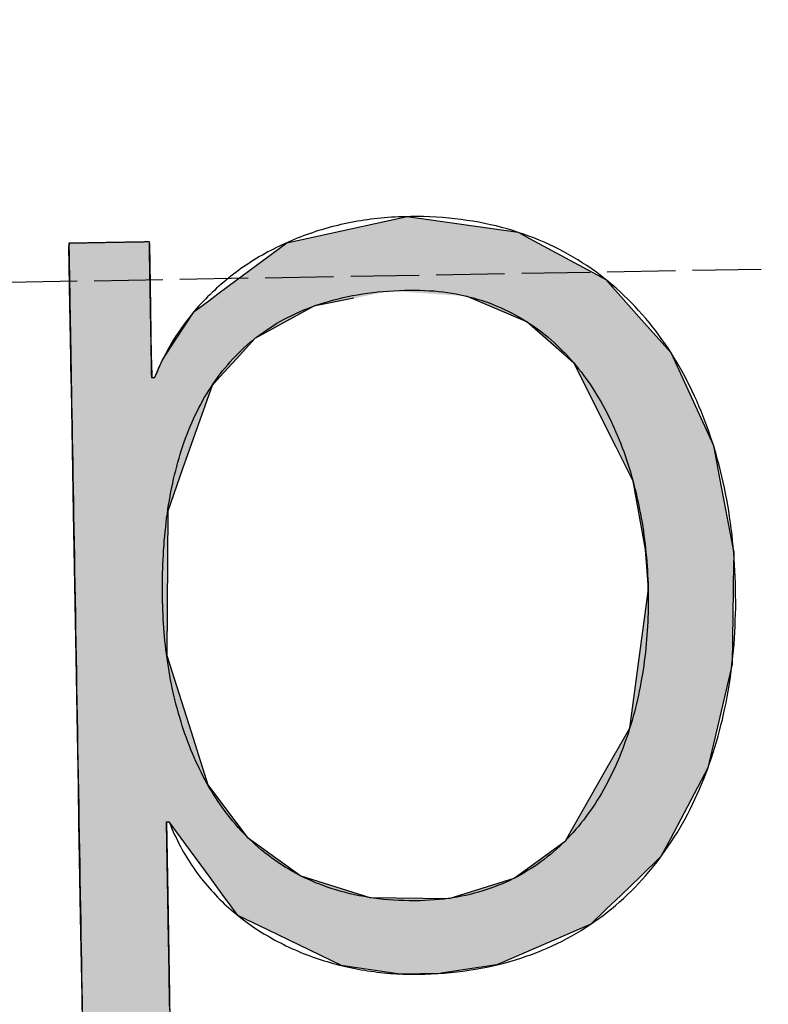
# Model space of a CAD drawing. Extents: x 1073 to 6773, y 6341 to 11366.
# Tile 18 of 58: x 3357 to 3412, y 8111 to 8183. Entities that reach past the tile are written whole.
import ezdxf

# ---------------------------------------------------------------- set-up
doc = ezdxf.new("R2010")
doc.units = 0
doc.linetypes.add('GEN3', pattern=[6.25, 5, -1.25])
doc.layers.get('0').update_dxf_attribs({"linetype": 'CONTINUOUS'})
doc.layers.add('3', color=6, linetype='GEN3')
doc.layers.add('LOGO', color=7, linetype='CONTINUOUS')

# ---------------------------------------------------------------- blocks, each defined once
blk = doc.blocks.new('*U20')
at = {"layer": 'LOGO', "color": 30, "linetype": 'CONTINUOUS'}
for p, q in [((32.431, 7.589), (33.366, 7.774)), ((33.366, 7.774), (34.533, 7.589)), ((32.091, 7.521), (32.431, 7.589)), ((34.533, 7.589), (34.653, 7.521)), ((29.793, 7.525), (29.803, 7.555)), ((29.793, 7.11), (29.793, 7.525)), ((30.642, 7.555), (30.642, 7.525)), ((30.642, 7.525), (30.642, 7.11)), ((31.467, 7.073), (32.091, 7.521)), ((34.653, 7.521), (35.451, 7.073)), ((29.793, 7.101), (29.793, 7.11)), ((29.793, 6.344), (29.793, 7.101)), ((30.642, 7.11), (30.642, 7.101)), ((30.642, 7.101), (30.642, 6.344)), ((31.356, 6.994), (31.467, 7.073)), ((35.451, 7.073), (35.519, 6.994)), ((31.259, 6.924), (31.356, 6.994)), ((35.519, 6.994), (35.579, 6.924)), ((31.153, 6.848), (31.259, 6.924)), ((32.79, 6.924), (32.365, 6.848)), ((34.609, 6.644), (33.977, 6.924)), ((35.579, 6.924), (35.819, 6.644)), ((30.901, 6.517), (31.101, 6.811)), ((31.101, 6.811), (31.153, 6.848)), ((32.295, 6.811), (31.738, 6.517)), ((32.365, 6.848), (32.295, 6.811)), ((34.996, 6.291), (34.609, 6.644)), ((35.819, 6.644), (36.123, 6.291)), ((30.759, 6.307), (30.901, 6.517)), ((31.738, 6.517), (31.54, 6.307)), ((29.793, 6.285), (29.793, 6.344)), ((30.642, 6.344), (30.643, 6.285)), ((29.793, 6.12), (29.793, 6.285)), ((30.643, 6.285), (30.644, 6.12)), ((30.672, 6.12), (30.759, 6.307)), ((31.54, 6.307), (31.362, 6.12)), ((35.102, 6.194), (34.996, 6.291)), ((36.123, 6.291), (36.166, 6.194)), ((35.528, 5.304), (35.102, 6.194)), ((36.166, 6.194), (36.555, 5.304)), ((29.793, 6.03), (29.793, 6.12)), ((29.793, 5.154), (29.793, 6.03)), ((31.278, 6.03), (30.951, 5.154)), ((31.362, 6.12), (31.278, 6.03)), ((35.701, 4.941), (35.528, 5.304)), ((36.555, 5.304), (36.618, 4.941)), ((29.793, 4.711), (29.793, 5.154)), ((30.951, 5.154), (30.786, 4.711)), ((35.821, 4.219), (35.701, 4.941)), ((36.618, 4.941), (36.742, 4.219)), ((29.793, 3.189), (29.793, 4.711)), ((30.786, 4.711), (30.749, 3.189)), ((35.823, 4.174), (35.821, 4.219)), ((35.84, 3.851), (35.823, 4.174)), ((36.75, 4.174), (36.739, 3.851)), ((36.742, 4.219), (36.75, 4.174)), ((35.84, 3.777), (35.84, 3.851)), ((36.739, 3.851), (36.737, 3.777)), ((35.72, 2.992), (35.84, 3.777)), ((36.737, 3.777), (36.711, 2.992)), ((29.793, 2.379), (29.793, 3.189)), ((30.749, 3.189), (30.992, 2.379)), ((35.62, 2.336), (35.72, 2.992)), ((36.711, 2.992), (36.546, 2.336)), ((29.793, 1.816), (29.793, 2.379)), ((30.992, 2.379), (31.16, 1.816)), ((35.362, 1.903), (35.62, 2.336)), ((36.546, 2.336), (36.438, 1.903)), ((34.921, 1.162), (35.362, 1.903)), ((36.438, 1.903), (36.029, 1.162)), ((29.793, 1.434), (29.793, 1.816)), ((31.16, 1.816), (31.438, 1.434)), ((29.793, 1.253), (29.793, 1.434)), ((30.716, 1.434), (30.716, 1.253)), ((30.869, 1.258), (30.745, 1.434)), ((31.438, 1.434), (31.566, 1.258)), ((29.793, 0.453), (29.793, 1.253)), ((30.716, 1.253), (30.716, 0.453)), ((31.165, 0.839), (30.869, 1.258)), ((31.566, 1.258), (32.124, 0.839)), ((34.658, 0.977), (34.921, 1.162)), ((36.029, 1.162), (35.926, 0.977)), ((34.373, 0.775), (34.658, 0.977)), ((35.926, 0.977), (35.709, 0.775)), ((31.335, 0.598), (31.165, 0.839)), ((32.124, 0.839), (32.847, 0.598)), ((33.683, 0.575), (34.373, 0.775)), ((35.709, 0.775), (35.494, 0.575)), ((31.352, 0.575), (31.335, 0.598)), ((31.451, 0.435), (31.352, 0.575)), ((32.847, 0.598), (33.683, 0.575)), ((35.494, 0.575), (35.343, 0.435)), ((29.793, -0.396), (29.793, 0.453)), ((30.716, 0.453), (30.716, -0.396)), ((31.764, 0.276), (31.451, 0.435)), ((35.343, 0.435), (35.172, 0.276)), ((32.536, -0.114), (31.764, 0.276)), ((35.172, 0.276), (34.225, -0.114)), ((32.674, -0.136), (32.536, -0.114)), ((33.155, -0.214), (32.674, -0.136)), ((34.172, -0.136), (33.587, -0.214)), ((34.225, -0.114), (34.172, -0.136)), ((33.578, -0.215), (33.155, -0.214)), ((33.587, -0.214), (33.578, -0.215)), ((29.793, -0.681), (29.793, -0.396)), ((30.716, -0.396), (30.716, -0.681))]:
    blk.add_line(p, q, dxfattribs=at)
at = {"layer": 'LOGO', "color": 30, "linetype": 'CONTINUOUS', "extrusion": (0, 0, -1)}
for points in [[(-33.366, 7.774), (-34.533, 7.589), (-32.431, 7.589)], [(-32.431, 7.589), (-34.653, 7.521), (-32.091, 7.521)], [(-32.431, 7.589), (-34.533, 7.589), (-34.653, 7.521)], [(-29.803, 7.555), (-30.642, 7.525), (-29.793, 7.525)], [(-29.793, 7.525), (-30.642, 7.11), (-29.793, 7.11)], [(-29.793, 7.525), (-30.642, 7.525), (-30.642, 7.11)], [(-29.803, 7.555), (-30.642, 7.555), (-30.642, 7.525)], [(-32.091, 7.521), (-35.451, 7.073), (-31.467, 7.073)], [(-32.091, 7.521), (-34.653, 7.521), (-35.451, 7.073)], [(-29.793, 7.11), (-30.642, 7.101), (-29.793, 7.101)], [(-29.793, 7.11), (-30.642, 7.11), (-30.642, 7.101)], [(-29.793, 7.101), (-30.642, 6.344), (-29.793, 6.344)], [(-29.793, 7.101), (-30.642, 7.101), (-30.642, 6.344)], [(-31.467, 7.073), (-35.519, 6.994), (-31.356, 6.994)], [(-31.467, 7.073), (-35.451, 7.073), (-35.519, 6.994)], [(-31.356, 6.994), (-32.79, 6.924), (-31.259, 6.924)], [(-31.356, 6.994), (-33.179, 6.994), (-32.79, 6.924)], [(-33.179, 6.994), (-35.579, 6.924), (-33.977, 6.924)], [(-33.179, 6.994), (-35.519, 6.994), (-35.579, 6.924)], [(-31.259, 6.924), (-32.365, 6.848), (-31.153, 6.848)], [(-31.259, 6.924), (-32.79, 6.924), (-32.365, 6.848)], [(-33.977, 6.924), (-35.819, 6.644), (-34.609, 6.644)], [(-33.977, 6.924), (-35.579, 6.924), (-35.819, 6.644)], [(-31.101, 6.811), (-31.738, 6.517), (-30.901, 6.517)], [(-31.153, 6.848), (-32.295, 6.811), (-31.101, 6.811)], [(-31.101, 6.811), (-32.295, 6.811), (-31.738, 6.517)], [(-31.153, 6.848), (-32.365, 6.848), (-32.295, 6.811)], [(-34.609, 6.644), (-36.123, 6.291), (-34.996, 6.291)], [(-34.609, 6.644), (-35.819, 6.644), (-36.123, 6.291)], [(-30.901, 6.517), (-31.54, 6.307), (-30.759, 6.307)], [(-30.901, 6.517), (-31.738, 6.517), (-31.54, 6.307)], [(-29.793, 6.344), (-30.643, 6.285), (-29.793, 6.285)], [(-29.793, 6.344), (-30.642, 6.344), (-30.643, 6.285)], [(-29.793, 6.285), (-30.644, 6.12), (-29.793, 6.12)], [(-29.793, 6.285), (-30.643, 6.285), (-30.644, 6.12)], [(-30.759, 6.307), (-31.362, 6.12), (-30.672, 6.12)], [(-30.759, 6.307), (-31.54, 6.307), (-31.362, 6.12)], [(-34.996, 6.291), (-36.166, 6.194), (-35.102, 6.194)], [(-34.996, 6.291), (-36.123, 6.291), (-36.166, 6.194)], [(-35.102, 6.194), (-36.555, 5.304), (-35.528, 5.304)], [(-35.102, 6.194), (-36.166, 6.194), (-36.555, 5.304)], [(-29.793, 6.12), (-31.278, 6.03), (-29.793, 6.03)], [(-29.793, 6.12), (-31.362, 6.12), (-31.278, 6.03)], [(-29.793, 6.03), (-30.951, 5.154), (-29.793, 5.154)], [(-29.793, 6.03), (-31.278, 6.03), (-30.951, 5.154)], [(-35.528, 5.304), (-36.618, 4.941), (-35.701, 4.941)], [(-35.528, 5.304), (-36.555, 5.304), (-36.618, 4.941)], [(-29.793, 5.154), (-30.786, 4.711), (-29.793, 4.711)], [(-29.793, 5.154), (-30.951, 5.154), (-30.786, 4.711)], [(-35.701, 4.941), (-36.742, 4.219), (-35.821, 4.219)], [(-35.701, 4.941), (-36.618, 4.941), (-36.742, 4.219)], [(-29.793, 4.711), (-30.749, 3.189), (-29.793, 3.189)], [(-29.793, 4.711), (-30.786, 4.711), (-30.749, 3.189)], [(-35.821, 4.219), (-36.75, 4.174), (-35.823, 4.174)], [(-35.821, 4.219), (-36.742, 4.219), (-36.75, 4.174)], [(-35.823, 4.174), (-36.739, 3.851), (-35.84, 3.851)], [(-35.823, 4.174), (-36.75, 4.174), (-36.739, 3.851)], [(-35.84, 3.851), (-36.737, 3.777), (-35.84, 3.777)], [(-35.84, 3.851), (-36.739, 3.851), (-36.737, 3.777)], [(-35.84, 3.777), (-36.711, 2.992), (-35.72, 2.992)], [(-35.84, 3.777), (-36.737, 3.777), (-36.711, 2.992)], [(-29.793, 3.189), (-30.992, 2.379), (-29.793, 2.379)], [(-29.793, 3.189), (-30.749, 3.189), (-30.992, 2.379)], [(-35.72, 2.992), (-36.546, 2.336), (-35.62, 2.336)], [(-35.72, 2.992), (-36.711, 2.992), (-36.546, 2.336)], [(-29.793, 2.379), (-31.16, 1.816), (-29.793, 1.816)], [(-29.793, 2.379), (-30.992, 2.379), (-31.16, 1.816)], [(-35.62, 2.336), (-36.438, 1.903), (-35.362, 1.903)], [(-35.62, 2.336), (-36.546, 2.336), (-36.438, 1.903)], [(-35.362, 1.903), (-36.029, 1.162), (-34.921, 1.162)], [(-35.362, 1.903), (-36.438, 1.903), (-36.029, 1.162)], [(-29.793, 1.816), (-31.438, 1.434), (-29.793, 1.434)], [(-29.793, 1.816), (-31.16, 1.816), (-31.438, 1.434)], [(-29.793, 1.434), (-30.716, 1.253), (-29.793, 1.253)], [(-29.793, 1.434), (-30.716, 1.434), (-30.716, 1.253)], [(-30.745, 1.434), (-31.566, 1.258), (-30.869, 1.258)], [(-30.745, 1.434), (-31.438, 1.434), (-31.566, 1.258)], [(-29.793, 1.253), (-30.716, 0.453), (-29.793, 0.453)], [(-29.793, 1.253), (-30.716, 1.253), (-30.716, 0.453)], [(-30.869, 1.258), (-32.124, 0.839), (-31.165, 0.839)], [(-30.869, 1.258), (-31.566, 1.258), (-32.124, 0.839)], [(-34.921, 1.162), (-35.926, 0.977), (-34.658, 0.977)], [(-34.921, 1.162), (-36.029, 1.162), (-35.926, 0.977)], [(-34.658, 0.977), (-35.709, 0.775), (-34.373, 0.775)], [(-34.658, 0.977), (-35.926, 0.977), (-35.709, 0.775)], [(-31.165, 0.839), (-32.847, 0.598), (-31.335, 0.598)], [(-31.165, 0.839), (-32.124, 0.839), (-32.847, 0.598)], [(-34.373, 0.775), (-35.494, 0.575), (-33.683, 0.575)], [(-34.373, 0.775), (-35.709, 0.775), (-35.494, 0.575)], [(-31.335, 0.598), (-33.683, 0.575), (-31.352, 0.575)], [(-31.335, 0.598), (-32.847, 0.598), (-33.683, 0.575)], [(-31.352, 0.575), (-35.343, 0.435), (-31.451, 0.435)], [(-31.352, 0.575), (-35.494, 0.575), (-35.343, 0.435)], [(-29.793, 0.453), (-30.716, -0.396), (-29.793, -0.396)], [(-29.793, 0.453), (-30.716, 0.453), (-30.716, -0.396)], [(-31.451, 0.435), (-35.172, 0.276), (-31.764, 0.276)], [(-31.451, 0.435), (-35.343, 0.435), (-35.172, 0.276)], [(-31.764, 0.276), (-34.225, -0.114), (-32.536, -0.114)], [(-31.764, 0.276), (-35.172, 0.276), (-34.225, -0.114)], [(-32.536, -0.114), (-34.172, -0.136), (-32.674, -0.136)], [(-32.536, -0.114), (-34.225, -0.114), (-34.172, -0.136)], [(-32.674, -0.136), (-33.587, -0.214), (-33.155, -0.214)], [(-32.674, -0.136), (-34.172, -0.136), (-33.587, -0.214)], [(-33.155, -0.214), (-33.587, -0.214), (-33.578, -0.215)], [(-29.793, -0.396), (-30.716, -0.681), (-29.793, -0.681)], [(-29.793, -0.396), (-30.716, -0.396), (-30.716, -0.681)]]:
    blk.add_solid(points, dxfattribs=at)
blk = doc.blocks.new('KLAUS')
at = {"layer": 'LOGO'}
for points in [[(30.716, -0.545, 0), (30.716, -0.48, 0), (30.716, -0.416, 0), (30.716, -0.353, 0), (30.716, -0.289, 0), (30.716, -0.226, 0), (30.716, -0.163, 0), (30.716, -0.101, 0), (30.716, -0.039, 0), (30.716, 0.023, 0), (30.716, 0.084, 0), (30.716, 0.144, 0), (30.716, 0.203, 0), (30.716, 0.262, 0), (30.716, 0.32, 0), (30.716, 0.377, 0), (30.716, 0.433, 0), (30.716, 0.488, 0), (30.716, 0.542, 0), (30.716, 0.596, 0), (30.716, 0.648, 0), (30.716, 0.698, 0), (30.716, 0.748, 0), (30.716, 0.796, 0), (30.716, 0.843, 0), (30.716, 0.889, 0), (30.716, 0.933, 0), (30.716, 0.976, 0), (30.716, 1.017, 0), (30.716, 1.056, 0), (30.716, 1.094, 0), (30.716, 1.13, 0), (30.716, 1.165, 0), (30.716, 1.197, 0), (30.716, 1.228, 0), (30.716, 1.257, 0), (30.716, 1.284, 0), (30.716, 1.309, 0), (30.716, 1.331, 0), (30.716, 1.352, 0), (30.716, 1.371, 0), (30.716, 1.387, 0), (30.716, 1.401, 0), (30.716, 1.412, 0), (30.716, 1.422, 0), (30.716, 1.428, 0), (30.716, 1.433, 0), (30.716, 1.434, 0), (30.716, 1.434, 0), (30.716, 1.434, 0), (30.716, 1.434, 0), (30.716, 1.434, 0), (30.716, 1.434, 0), (30.716, 1.434, 0), (30.716, 1.434, 0), (30.716, 1.434, 0), (30.716, 1.434, 0), (30.716, 1.434, 0), (30.717, 1.434, 0), (30.717, 1.434, 0), (30.717, 1.434, 0), (30.717, 1.434, 0), (30.717, 1.434, 0), (30.718, 1.434, 0), (30.718, 1.434, 0), (30.718, 1.434, 0), (30.718, 1.434, 0), (30.719, 1.434, 0), (30.719, 1.434, 0), (30.719, 1.434, 0), (30.72, 1.434, 0), (30.72, 1.434, 0), (30.72, 1.434, 0), (30.721, 1.434, 0), (30.721, 1.434, 0), (30.721, 1.434, 0), (30.722, 1.434, 0), (30.722, 1.434, 0), (30.722, 1.434, 0), (30.723, 1.434, 0), (30.723, 1.434, 0), (30.724, 1.434, 0), (30.724, 1.434, 0), (30.724, 1.434, 0), (30.725, 1.434, 0), (30.725, 1.434, 0), (30.726, 1.434, 0), (30.726, 1.434, 0), (30.727, 1.434, 0), (30.727, 1.434, 0), (30.727, 1.434, 0), (30.728, 1.434, 0), (30.728, 1.434, 0), (30.729, 1.434, 0), (30.729, 1.434, 0), (30.73, 1.434, 0), (30.73, 1.434, 0), (30.73, 1.434, 0), (30.731, 1.434, 0), (30.731, 1.434, 0), (30.732, 1.434, 0), (30.732, 1.434, 0), (30.733, 1.434, 0), (30.733, 1.434, 0), (30.734, 1.434, 0), (30.734, 1.434, 0), (30.735, 1.434, 0), (30.735, 1.434, 0), (30.735, 1.434, 0), (30.736, 1.434, 0), (30.736, 1.434, 0), (30.737, 1.434, 0), (30.737, 1.434, 0), (30.737, 1.434, 0), (30.738, 1.434, 0), (30.738, 1.434, 0), (30.738, 1.434, 0), (30.739, 1.434, 0), (30.739, 1.434, 0), (30.74, 1.434, 0), (30.74, 1.434, 0), (30.74, 1.434, 0), (30.741, 1.434, 0), (30.741, 1.434, 0), (30.741, 1.434, 0), (30.742, 1.434, 0), (30.742, 1.434, 0), (30.742, 1.434, 0), (30.742, 1.434, 0), (30.743, 1.434, 0), (30.743, 1.434, 0), (30.743, 1.434, 0), (30.743, 1.434, 0), (30.744, 1.434, 0), (30.744, 1.434, 0), (30.744, 1.434, 0), (30.744, 1.434, 0), (30.744, 1.434, 0), (30.744, 1.434, 0), (30.744, 1.434, 0), (30.745, 1.434, 0), (30.745, 1.434, 0), (30.745, 1.434, 0), (30.745, 1.434, 0), (30.745, 1.434, 0), (30.745, 1.434, 0), (30.748, 1.426, 0), (30.76, 1.393, 0), (30.773, 1.361, 0), (30.786, 1.329, 0), (30.8, 1.297, 0), (30.814, 1.266, 0), (30.828, 1.235, 0), (30.843, 1.204, 0), (30.858, 1.173, 0), (30.874, 1.143, 0), (30.89, 1.113, 0), (30.907, 1.084, 0), (30.924, 1.054, 0), (30.941, 1.025, 0), (30.958, 0.997, 0), (30.976, 0.969, 0), (30.995, 0.941, 0), (31.013, 0.913, 0), (31.032, 0.886, 0), (31.052, 0.859, 0), (31.072, 0.832, 0), (31.092, 0.806, 0), (31.112, 0.78, 0), (31.133, 0.754, 0), (31.154, 0.729, 0), (31.176, 0.704, 0), (31.198, 0.679, 0), (31.22, 0.655, 0), (31.242, 0.631, 0), (31.265, 0.607, 0), (31.288, 0.583, 0), (31.311, 0.56, 0), (31.335, 0.538, 0), (31.359, 0.515, 0), (31.383, 0.493, 0), (31.408, 0.471, 0), (31.433, 0.45, 0), (31.458, 0.429, 0), (31.483, 0.408, 0), (31.509, 0.388, 0), (31.535, 0.368, 0), (31.561, 0.348, 0), (31.587, 0.328, 0), (31.614, 0.309, 0), (31.641, 0.29, 0), (31.668, 0.272, 0), (31.696, 0.254, 0), (31.724, 0.236, 0), (31.752, 0.219, 0), (31.78, 0.202, 0), (31.808, 0.185, 0), (31.837, 0.168, 0), (31.866, 0.152, 0), (31.895, 0.136, 0), (31.924, 0.121, 0), (31.953, 0.106, 0), (31.983, 0.091, 0), (32.013, 0.077, 0), (32.043, 0.063, 0), (32.073, 0.049, 0), (32.103, 0.035, 0), (32.134, 0.022, 0), (32.165, 0.01, 0), (32.196, -0.003, 0), (32.227, -0.015, 0), (32.258, -0.027, 0), (32.29, -0.038, 0), (32.321, -0.049, 0), (32.353, -0.06, 0), (32.385, -0.07, 0), (32.417, -0.08, 0), (32.449, -0.09, 0), (32.481, -0.099, 0), (32.514, -0.108, 0), (32.546, -0.117, 0), (32.579, -0.125, 0), (32.612, -0.133, 0), (32.645, -0.141, 0), (32.678, -0.148, 0), (32.711, -0.155, 0), (32.744, -0.161, 0), (32.778, -0.168, 0), (32.811, -0.173, 0), (32.844, -0.179, 0), (32.878, -0.184, 0), (32.912, -0.189, 0), (32.945, -0.194, 0), (32.979, -0.198, 0), (33.013, -0.201, 0), (33.047, -0.205, 0), (33.081, -0.208, 0), (33.115, -0.211, 0), (33.149, -0.213, 0), (33.183, -0.215, 0), (33.217, -0.217, 0), (33.252, -0.218, 0), (33.286, -0.219, 0), (33.32, -0.22, 0), (33.354, -0.22, 0), (33.412, -0.22, 0), (33.481, -0.219, 0), (33.55, -0.216, 0), (33.617, -0.213, 0), (33.684, -0.208, 0), (33.75, -0.202, 0), (33.816, -0.195, 0), (33.88, -0.187, 0), (33.944, -0.178, 0), (34.007, -0.168, 0), (34.07, -0.157, 0), (34.132, -0.145, 0), (34.193, -0.131, 0), (34.253, -0.117, 0), (34.312, -0.102, 0), (34.371, -0.086, 0), (34.429, -0.068, 0), (34.486, -0.05, 0), (34.543, -0.031, 0), (34.599, -0.011, 0), (34.654, 0.01, 0), (34.709, 0.032, 0), (34.762, 0.055, 0), (34.815, 0.079, 0), (34.867, 0.104, 0), (34.919, 0.13, 0), (34.97, 0.157, 0), (35.02, 0.184, 0), (35.069, 0.213, 0), (35.118, 0.242, 0), (35.166, 0.272, 0), (35.213, 0.303, 0), (35.259, 0.335, 0), (35.305, 0.367, 0), (35.35, 0.401, 0), (35.394, 0.435, 0), (35.438, 0.47, 0), (35.481, 0.506, 0), (35.523, 0.543, 0), (35.564, 0.58, 0), (35.605, 0.618, 0), (35.645, 0.657, 0), (35.684, 0.697, 0), (35.723, 0.737, 0), (35.761, 0.778, 0), (35.798, 0.82, 0), (35.834, 0.862, 0), (35.87, 0.905, 0), (35.905, 0.949, 0), (35.939, 0.994, 0), (35.973, 1.039, 0), (36.005, 1.084, 0), (36.038, 1.131, 0), (36.069, 1.178, 0), (36.1, 1.226, 0), (36.13, 1.274, 0), (36.159, 1.323, 0), (36.188, 1.372, 0), (36.216, 1.422, 0), (36.243, 1.473, 0), (36.27, 1.524, 0), (36.295, 1.576, 0), (36.32, 1.628, 0), (36.345, 1.681, 0), (36.368, 1.734, 0), (36.392, 1.788, 0), (36.414, 1.842, 0), (36.435, 1.897, 0), (36.456, 1.952, 0), (36.477, 2.008, 0), (36.496, 2.064, 0), (36.515, 2.12, 0), (36.533, 2.178, 0), (36.55, 2.235, 0), (36.567, 2.293, 0), (36.583, 2.351, 0), (36.599, 2.41, 0), (36.613, 2.469, 0), (36.627, 2.529, 0), (36.641, 2.588, 0), (36.653, 2.649, 0), (36.665, 2.709, 0), (36.676, 2.77, 0), (36.687, 2.831, 0), (36.697, 2.893, 0), (36.706, 2.955, 0), (36.714, 3.017, 0), (36.722, 3.079, 0), (36.729, 3.142, 0), (36.736, 3.205, 0), (36.741, 3.268, 0), (36.746, 3.332, 0), (36.751, 3.396, 0), (36.754, 3.46, 0), (36.757, 3.524, 0), (36.76, 3.588, 0), (36.761, 3.653, 0), (36.762, 3.718, 0), (36.763, 3.783, 0), (36.762, 3.847, 0), (36.761, 3.912, 0), (36.759, 3.977, 0), (36.757, 4.041, 0), (36.754, 4.105, 0), (36.75, 4.169, 0), (36.746, 4.233, 0), (36.74, 4.296, 0), (36.735, 4.36, 0), (36.728, 4.423, 0), (36.721, 4.485, 0), (36.713, 4.548, 0), (36.704, 4.61, 0), (36.695, 4.672, 0), (36.685, 4.733, 0), (36.675, 4.794, 0), (36.663, 4.855, 0), (36.651, 4.916, 0), (36.638, 4.976, 0), (36.625, 5.036, 0), (36.611, 5.095, 0), (36.596, 5.154, 0), (36.581, 5.213, 0), (36.565, 5.271, 0), (36.548, 5.329, 0), (36.53, 5.386, 0), (36.512, 5.443, 0), (36.493, 5.5, 0), (36.473, 5.556, 0), (36.453, 5.611, 0), (36.432, 5.667, 0), (36.41, 5.721, 0), (36.388, 5.776, 0), (36.365, 5.829, 0), (36.341, 5.882, 0), (36.316, 5.935, 0), (36.291, 5.987, 0), (36.265, 6.039, 0), (36.239, 6.09, 0), (36.211, 6.14, 0), (36.183, 6.19, 0), (36.154, 6.24, 0), (36.125, 6.288, 0), (36.095, 6.337, 0), (36.064, 6.384, 0), (36.032, 6.431, 0), (36, 6.477, 0), (35.967, 6.523, 0), (35.933, 6.568, 0), (35.899, 6.612, 0), (35.864, 6.656, 0), (35.828, 6.699, 0), (35.791, 6.742, 0), (35.754, 6.783, 0), (35.716, 6.824, 0), (35.678, 6.864, 0), (35.638, 6.904, 0), (35.598, 6.943, 0), (35.557, 6.981, 0), (35.516, 7.018, 0), (35.474, 7.054, 0), (35.431, 7.09, 0), (35.387, 7.125, 0), (35.342, 7.159, 0), (35.297, 7.192, 0), (35.252, 7.225, 0), (35.205, 7.256, 0), (35.158, 7.287, 0), (35.11, 7.317, 0), (35.061, 7.346, 0), (35.011, 7.375, 0), (34.961, 7.402, 0), (34.91, 7.429, 0), (34.859, 7.454, 0), (34.806, 7.479, 0), (34.753, 7.503, 0), (34.7, 7.526, 0), (34.645, 7.547, 0), (34.59, 7.568, 0), (34.534, 7.588, 0), (34.477, 7.607, 0), (34.42, 7.626, 0), (34.361, 7.643, 0), (34.303, 7.659, 0), (34.243, 7.674, 0), (34.182, 7.688, 0), (34.121, 7.701, 0), (34.059, 7.713, 0), (33.997, 7.724, 0), (33.934, 7.734, 0), (33.87, 7.743, 0), (33.805, 7.751, 0), (33.739, 7.757, 0), (33.673, 7.763, 0), (33.606, 7.767, 0), (33.538, 7.771, 0), (33.47, 7.773, 0), (33.401, 7.774, 0), (33.347, 7.774, 0), (33.31, 7.774, 0), (33.274, 7.773, 0), (33.237, 7.772, 0), (33.2, 7.771, 0), (33.164, 7.769, 0), (33.128, 7.766, 0), (33.091, 7.764, 0), (33.055, 7.761, 0), (33.019, 7.757, 0), (32.983, 7.753, 0), (32.948, 7.749, 0), (32.912, 7.745, 0), (32.877, 7.74, 0), (32.842, 7.734, 0), (32.806, 7.729, 0), (32.771, 7.723, 0), (32.736, 7.716, 0), (32.702, 7.709, 0), (32.667, 7.702, 0), (32.633, 7.695, 0), (32.599, 7.687, 0), (32.564, 7.679, 0), (32.531, 7.67, 0), (32.497, 7.661, 0), (32.463, 7.652, 0), (32.43, 7.643, 0), (32.397, 7.633, 0), (32.364, 7.622, 0), (32.331, 7.612, 0), (32.298, 7.601, 0), (32.266, 7.589, 0), (32.233, 7.578, 0), (32.201, 7.566, 0), (32.169, 7.553, 0), (32.138, 7.54, 0), (32.106, 7.527, 0), (32.075, 7.514, 0), (32.044, 7.5, 0), (32.013, 7.486, 0), (31.982, 7.472, 0), (31.952, 7.457, 0), (31.921, 7.442, 0), (31.891, 7.427, 0), (31.862, 7.411, 0), (31.832, 7.395, 0), (31.803, 7.379, 0), (31.774, 7.362, 0), (31.745, 7.345, 0), (31.716, 7.328, 0), (31.688, 7.31, 0), (31.66, 7.292, 0), (31.632, 7.274, 0), (31.604, 7.256, 0), (31.577, 7.237, 0), (31.55, 7.218, 0), (31.523, 7.198, 0), (31.497, 7.178, 0), (31.47, 7.158, 0), (31.444, 7.138, 0), (31.419, 7.117, 0), (31.393, 7.096, 0), (31.368, 7.075, 0), (31.343, 7.053, 0), (31.319, 7.031, 0), (31.294, 7.009, 0), (31.27, 6.987, 0), (31.246, 6.964, 0), (31.223, 6.941, 0), (31.2, 6.918, 0), (31.177, 6.894, 0), (31.154, 6.87, 0), (31.132, 6.846, 0), (31.11, 6.822, 0), (31.089, 6.797, 0), (31.067, 6.772, 0), (31.047, 6.746, 0), (31.026, 6.721, 0), (31.006, 6.695, 0), (30.986, 6.669, 0), (30.966, 6.642, 0), (30.947, 6.616, 0), (30.928, 6.589, 0), (30.909, 6.562, 0), (30.891, 6.534, 0), (30.873, 6.506, 0), (30.855, 6.478, 0), (30.838, 6.45, 0), (30.821, 6.422, 0), (30.805, 6.393, 0), (30.789, 6.364, 0), (30.773, 6.334, 0), (30.757, 6.305, 0), (30.742, 6.275, 0), (30.728, 6.245, 0), (30.713, 6.215, 0), (30.7, 6.184, 0), (30.686, 6.153, 0), (30.673, 6.122, 0), (30.672, 6.12, 0), (30.672, 6.12, 0), (30.672, 6.12, 0), (30.672, 6.12, 0), (30.672, 6.12, 0), (30.671, 6.12, 0), (30.671, 6.12, 0), (30.671, 6.12, 0), (30.671, 6.12, 0), (30.671, 6.12, 0), (30.671, 6.12, 0), (30.671, 6.12, 0), (30.67, 6.12, 0), (30.67, 6.12, 0), (30.67, 6.12, 0), (30.67, 6.12, 0), (30.669, 6.12, 0), (30.669, 6.12, 0), (30.669, 6.12, 0), (30.669, 6.12, 0), (30.668, 6.12, 0), (30.668, 6.12, 0), (30.668, 6.12, 0), (30.667, 6.12, 0), (30.667, 6.12, 0), (30.667, 6.12, 0), (30.666, 6.12, 0), (30.666, 6.12, 0), (30.666, 6.12, 0), (30.665, 6.12, 0), (30.665, 6.12, 0), (30.665, 6.12, 0), (30.664, 6.12, 0), (30.664, 6.12, 0), (30.663, 6.12, 0), (30.663, 6.12, 0), (30.663, 6.12, 0), (30.662, 6.12, 0), (30.662, 6.12, 0), (30.661, 6.12, 0), (30.661, 6.12, 0), (30.66, 6.12, 0), (30.66, 6.12, 0), (30.659, 6.12, 0), (30.659, 6.12, 0), (30.659, 6.12, 0), (30.658, 6.12, 0), (30.658, 6.12, 0), (30.657, 6.12, 0), (30.657, 6.12, 0), (30.656, 6.12, 0), (30.656, 6.12, 0), (30.655, 6.12, 0), (30.655, 6.12, 0), (30.655, 6.12, 0), (30.654, 6.12, 0), (30.654, 6.12, 0), (30.653, 6.12, 0), (30.653, 6.12, 0), (30.652, 6.12, 0), (30.652, 6.12, 0), (30.652, 6.12, 0), (30.651, 6.12, 0), (30.651, 6.12, 0), (30.65, 6.12, 0), (30.65, 6.12, 0), (30.649, 6.12, 0), (30.649, 6.12, 0), (30.649, 6.12, 0), (30.648, 6.12, 0), (30.648, 6.12, 0), (30.648, 6.12, 0), (30.647, 6.12, 0), (30.647, 6.12, 0), (30.647, 6.12, 0), (30.646, 6.12, 0), (30.646, 6.12, 0), (30.646, 6.12, 0), (30.645, 6.12, 0), (30.645, 6.12, 0), (30.645, 6.12, 0), (30.645, 6.12, 0), (30.644, 6.12, 0), (30.644, 6.12, 0), (30.644, 6.12, 0), (30.644, 6.12, 0), (30.644, 6.12, 0), (30.643, 6.12, 0), (30.643, 6.12, 0), (30.643, 6.12, 0), (30.643, 6.12, 0), (30.643, 6.12, 0), (30.643, 6.12, 0), (30.643, 6.12, 0), (30.642, 6.12, 0), (30.642, 6.12, 0), (30.642, 6.12, 0), (30.642, 6.12, 0), (30.642, 6.12, 0), (30.642, 6.121, 0), (30.642, 6.122, 0), (30.642, 6.125, 0), (30.642, 6.128, 0), (30.642, 6.132, 0), (30.642, 6.137, 0), (30.642, 6.142, 0), (30.642, 6.149, 0), (30.642, 6.156, 0), (30.642, 6.164, 0), (30.642, 6.172, 0), (30.642, 6.182, 0), (30.642, 6.191, 0), (30.642, 6.202, 0), (30.642, 6.213, 0), (30.642, 6.225, 0), (30.642, 6.237, 0), (30.642, 6.25, 0), (30.642, 6.264, 0), (30.642, 6.278, 0), (30.642, 6.292, 0), (30.642, 6.307, 0), (30.642, 6.323, 0), (30.642, 6.339, 0), (30.642, 6.355, 0), (30.642, 6.372, 0), (30.642, 6.39, 0), (30.642, 6.407, 0), (30.642, 6.425, 0), (30.642, 6.444, 0), (30.642, 6.462, 0), (30.642, 6.482, 0), (30.642, 6.501, 0), (30.642, 6.521, 0), (30.642, 6.541, 0), (30.642, 6.561, 0), (30.642, 6.581, 0), (30.642, 6.602, 0), (30.642, 6.623, 0), (30.642, 6.644, 0), (30.642, 6.665, 0), (30.642, 6.686, 0), (30.642, 6.708, 0), (30.642, 6.729, 0), (30.642, 6.751, 0), (30.642, 6.773, 0), (30.642, 6.794, 0), (30.642, 6.816, 0), (30.642, 6.838, 0), (30.642, 6.86, 0), (30.642, 6.882, 0), (30.642, 6.904, 0), (30.642, 6.925, 0), (30.642, 6.947, 0), (30.642, 6.968, 0), (30.642, 6.99, 0), (30.642, 7.011, 0), (30.642, 7.032, 0), (30.642, 7.053, 0), (30.642, 7.074, 0), (30.642, 7.095, 0), (30.642, 7.115, 0), (30.642, 7.135, 0), (30.642, 7.155, 0), (30.642, 7.175, 0), (30.642, 7.194, 0), (30.642, 7.214, 0), (30.642, 7.232, 0), (30.642, 7.251, 0), (30.642, 7.269, 0), (30.642, 7.286, 0), (30.642, 7.304, 0), (30.642, 7.32, 0), (30.642, 7.337, 0), (30.642, 7.353, 0), (30.642, 7.368, 0), (30.642, 7.383, 0), (30.642, 7.398, 0), (30.642, 7.412, 0), (30.642, 7.425, 0), (30.642, 7.438, 0), (30.642, 7.451, 0), (30.642, 7.462, 0), (30.642, 7.473, 0), (30.642, 7.484, 0), (30.642, 7.494, 0), (30.642, 7.503, 0), (30.642, 7.511, 0), (30.642, 7.519, 0), (30.642, 7.526, 0), (30.642, 7.533, 0), (30.642, 7.538, 0), (30.642, 7.543, 0), (30.642, 7.547, 0), (30.642, 7.55, 0), (30.642, 7.552, 0), (30.642, 7.554, 0), (30.642, 7.555, 0), (30.642, 7.555, 0), (30.642, 7.555, 0), (30.64, 7.555, 0), (30.639, 7.555, 0), (30.637, 7.555, 0), (30.634, 7.555, 0), (30.631, 7.555, 0), (30.628, 7.555, 0), (30.623, 7.555, 0), (30.619, 7.555, 0), (30.614, 7.555, 0), (30.609, 7.555, 0), (30.604, 7.555, 0), (30.598, 7.555, 0), (30.591, 7.555, 0), (30.584, 7.555, 0), (30.577, 7.555, 0), (30.57, 7.555, 0), (30.562, 7.555, 0), (30.554, 7.555, 0), (30.545, 7.555, 0), (30.537, 7.555, 0), (30.528, 7.555, 0), (30.518, 7.555, 0), (30.509, 7.555, 0), (30.499, 7.555, 0), (30.489, 7.555, 0), (30.478, 7.555, 0), (30.468, 7.555, 0), (30.457, 7.555, 0), (30.446, 7.555, 0), (30.435, 7.555, 0), (30.424, 7.555, 0), (30.412, 7.555, 0), (30.4, 7.555, 0), (30.388, 7.555, 0), (30.376, 7.555, 0), (30.364, 7.555, 0), (30.352, 7.555, 0), (30.34, 7.555, 0), (30.327, 7.555, 0), (30.314, 7.555, 0), (30.302, 7.555, 0), (30.289, 7.555, 0), (30.276, 7.555, 0), (30.264, 7.555, 0), (30.251, 7.555, 0), (30.238, 7.555, 0), (30.225, 7.555, 0), (30.212, 7.555, 0), (30.199, 7.555, 0), (30.186, 7.555, 0), (30.173, 7.555, 0), (30.16, 7.555, 0), (30.148, 7.555, 0), (30.135, 7.555, 0), (30.122, 7.555, 0), (30.11, 7.555, 0), (30.097, 7.555, 0), (30.085, 7.555, 0), (30.072, 7.555, 0), (30.06, 7.555, 0), (30.048, 7.555, 0), (30.036, 7.555, 0), (30.025, 7.555, 0), (30.013, 7.555, 0), (30.002, 7.555, 0), (29.991, 7.555, 0), (29.979, 7.555, 0), (29.969, 7.555, 0), (29.958, 7.555, 0), (29.948, 7.555, 0), (29.938, 7.555, 0), (29.928, 7.555, 0), (29.918, 7.555, 0), (29.909, 7.555, 0), (29.9, 7.555, 0), (29.891, 7.555, 0), (29.883, 7.555, 0), (29.874, 7.555, 0), (29.866, 7.555, 0), (29.859, 7.555, 0), (29.852, 7.555, 0), (29.845, 7.555, 0), (29.839, 7.555, 0), (29.833, 7.555, 0), (29.827, 7.555, 0), (29.822, 7.555, 0), (29.817, 7.555, 0), (29.812, 7.555, 0), (29.808, 7.555, 0), (29.805, 7.555, 0), (29.802, 7.555, 0), (29.799, 7.555, 0), (29.797, 7.555, 0), (29.795, 7.555, 0), (29.794, 7.555, 0), (29.793, 7.555, 0), (29.793, 7.555, 0), (29.793, 7.55, 0), (29.793, 7.54, 0), (29.793, 7.523, 0), (29.793, 7.501, 0), (29.793, 7.472, 0), (29.793, 7.438, 0), (29.793, 7.398, 0), (29.793, 7.353, 0), (29.793, 7.303, 0), (29.793, 7.247, 0), (29.793, 7.186, 0), (29.793, 7.121, 0), (29.793, 7.05, 0), (29.793, 6.975, 0), (29.793, 6.895, 0), (29.793, 6.811, 0), (29.793, 6.722, 0), (29.793, 6.63, 0), (29.793, 6.533, 0), (29.793, 6.432, 0), (29.793, 6.328, 0), (29.793, 6.22, 0), (29.793, 6.108, 0), (29.793, 5.993, 0), (29.793, 5.875, 0), (29.793, 5.754, 0), (29.793, 5.63, 0), (29.793, 5.502, 0), (29.793, 5.372, 0), (29.793, 5.24, 0), (29.793, 5.105, 0), (29.793, 4.968, 0), (29.793, 4.828, 0), (29.793, 4.686, 0), (29.793, 4.543, 0), (29.793, 4.397, 0), (29.793, 4.25, 0), (29.793, 4.101, 0), (29.793, 3.951, 0), (29.793, 3.8, 0), (29.793, 3.647, 0), (29.793, 3.493, 0), (29.793, 3.339, 0), (29.793, 3.183, 0), (29.793, 3.027, 0), (29.793, 2.87, 0), (29.793, 2.713, 0), (29.793, 2.556, 0), (29.793, 2.398, 0), (29.793, 2.241, 0), (29.793, 2.084, 0), (29.793, 1.926, 0), (29.793, 1.77, 0), (29.793, 1.613, 0), (29.793, 1.458, 0), (29.793, 1.303, 0), (29.793, 1.149, 0), (29.793, 0.996, 0), (29.793, 0.844, 0), (29.793, 0.694, 0), (29.793, 0.545, 0), (29.793, 0.397, 0), (29.793, 0.251, 0), (29.793, 0.107, 0), (29.793, -0.035, 0), (29.793, -0.175, 0), (29.793, -0.313, 0), (29.793, -0.449, 0), (29.793, -0.582, 0)], [(35.84, 3.777, 0), (35.84, 3.731, 0), (35.839, 3.685, 0), (35.838, 3.639, 0), (35.837, 3.593, 0), (35.835, 3.547, 0), (35.833, 3.501, 0), (35.83, 3.455, 0), (35.827, 3.408, 0), (35.823, 3.362, 0), (35.819, 3.316, 0), (35.815, 3.27, 0), (35.81, 3.224, 0), (35.805, 3.179, 0), (35.799, 3.133, 0), (35.793, 3.087, 0), (35.786, 3.042, 0), (35.779, 2.996, 0), (35.772, 2.951, 0), (35.764, 2.905, 0), (35.755, 2.86, 0), (35.746, 2.815, 0), (35.737, 2.771, 0), (35.727, 2.726, 0), (35.717, 2.682, 0), (35.707, 2.637, 0), (35.696, 2.593, 0), (35.684, 2.549, 0), (35.672, 2.506, 0), (35.66, 2.462, 0), (35.647, 2.419, 0), (35.633, 2.376, 0), (35.619, 2.333, 0), (35.605, 2.291, 0), (35.59, 2.249, 0), (35.575, 2.207, 0), (35.559, 2.165, 0), (35.543, 2.124, 0), (35.526, 2.083, 0), (35.509, 2.042, 0), (35.491, 2.002, 0), (35.473, 1.962, 0), (35.454, 1.922, 0), (35.435, 1.883, 0), (35.416, 1.844, 0), (35.395, 1.805, 0), (35.375, 1.767, 0), (35.354, 1.729, 0), (35.332, 1.692, 0), (35.31, 1.655, 0), (35.287, 1.619, 0), (35.264, 1.583, 0), (35.241, 1.547, 0), (35.216, 1.512, 0), (35.192, 1.477, 0), (35.167, 1.443, 0), (35.141, 1.409, 0), (35.115, 1.376, 0), (35.088, 1.343, 0), (35.061, 1.311, 0), (35.033, 1.28, 0), (35.005, 1.248, 0), (34.976, 1.218, 0), (34.947, 1.188, 0), (34.917, 1.158, 0), (34.887, 1.13, 0), (34.856, 1.101, 0), (34.824, 1.074, 0), (34.792, 1.047, 0), (34.76, 1.02, 0), (34.727, 0.994, 0), (34.693, 0.969, 0), (34.659, 0.944, 0), (34.625, 0.921, 0), (34.59, 0.897, 0), (34.554, 0.875, 0), (34.517, 0.853, 0), (34.481, 0.832, 0), (34.443, 0.811, 0), (34.405, 0.791, 0), (34.367, 0.772, 0), (34.328, 0.754, 0), (34.288, 0.736, 0), (34.248, 0.72, 0), (34.207, 0.704, 0), (34.166, 0.688, 0), (34.124, 0.674, 0), (34.082, 0.66, 0), (34.039, 0.647, 0), (33.995, 0.635, 0), (33.951, 0.624, 0), (33.906, 0.613, 0), (33.861, 0.604, 0), (33.815, 0.595, 0), (33.769, 0.587, 0), (33.722, 0.58, 0), (33.674, 0.574, 0), (33.626, 0.569, 0), (33.577, 0.564, 0), (33.528, 0.561, 0), (33.478, 0.558, 0), (33.427, 0.557, 0), (33.376, 0.556, 0), (33.32, 0.556, 0), (33.263, 0.557, 0), (33.207, 0.56, 0), (33.152, 0.563, 0), (33.098, 0.567, 0), (33.044, 0.572, 0), (32.991, 0.577, 0), (32.938, 0.584, 0), (32.887, 0.592, 0), (32.836, 0.6, 0), (32.786, 0.609, 0), (32.736, 0.619, 0), (32.687, 0.63, 0), (32.639, 0.642, 0), (32.592, 0.655, 0), (32.545, 0.668, 0), (32.499, 0.682, 0), (32.453, 0.697, 0), (32.409, 0.713, 0), (32.365, 0.73, 0), (32.321, 0.747, 0), (32.278, 0.765, 0), (32.236, 0.784, 0), (32.195, 0.803, 0), (32.154, 0.823, 0), (32.114, 0.844, 0), (32.075, 0.866, 0), (32.036, 0.888, 0), (31.997, 0.911, 0), (31.96, 0.935, 0), (31.923, 0.959, 0), (31.887, 0.984, 0), (31.851, 1.01, 0), (31.816, 1.036, 0), (31.782, 1.063, 0), (31.748, 1.09, 0), (31.715, 1.118, 0), (31.682, 1.147, 0), (31.65, 1.176, 0), (31.619, 1.206, 0), (31.588, 1.236, 0), (31.558, 1.267, 0), (31.528, 1.299, 0), (31.499, 1.331, 0), (31.471, 1.363, 0), (31.443, 1.396, 0), (31.416, 1.43, 0), (31.389, 1.464, 0), (31.363, 1.498, 0), (31.337, 1.533, 0), (31.312, 1.568, 0), (31.288, 1.604, 0), (31.264, 1.641, 0), (31.241, 1.677, 0), (31.218, 1.714, 0), (31.196, 1.752, 0), (31.174, 1.79, 0), (31.153, 1.828, 0), (31.133, 1.867, 0), (31.113, 1.906, 0), (31.093, 1.946, 0), (31.074, 1.986, 0), (31.056, 2.026, 0), (31.038, 2.066, 0), (31.021, 2.107, 0), (31.004, 2.149, 0), (30.988, 2.19, 0), (30.972, 2.232, 0), (30.957, 2.274, 0), (30.942, 2.316, 0), (30.927, 2.359, 0), (30.914, 2.402, 0), (30.9, 2.445, 0), (30.888, 2.488, 0), (30.875, 2.532, 0), (30.863, 2.576, 0), (30.852, 2.62, 0), (30.841, 2.664, 0), (30.831, 2.708, 0), (30.821, 2.753, 0), (30.811, 2.797, 0), (30.802, 2.842, 0), (30.794, 2.887, 0), (30.786, 2.933, 0), (30.778, 2.978, 0), (30.771, 3.023, 0), (30.765, 3.069, 0), (30.758, 3.115, 0), (30.752, 3.16, 0), (30.747, 3.206, 0), (30.742, 3.252, 0), (30.738, 3.298, 0), (30.733, 3.344, 0), (30.73, 3.39, 0), (30.727, 3.436, 0), (30.724, 3.482, 0), (30.721, 3.528, 0), (30.72, 3.574, 0), (30.718, 3.621, 0), (30.717, 3.667, 0), (30.716, 3.713, 0), (30.716, 3.759, 0), (30.716, 3.807, 0), (30.716, 3.857, 0), (30.717, 3.907, 0), (30.718, 3.957, 0), (30.719, 4.007, 0), (30.721, 4.057, 0), (30.724, 4.106, 0), (30.726, 4.155, 0), (30.729, 4.204, 0), (30.733, 4.253, 0), (30.736, 4.302, 0), (30.741, 4.351, 0), (30.745, 4.399, 0), (30.75, 4.447, 0), (30.756, 4.495, 0), (30.762, 4.543, 0), (30.768, 4.59, 0), (30.774, 4.637, 0), (30.782, 4.684, 0), (30.789, 4.731, 0), (30.797, 4.777, 0), (30.806, 4.824, 0), (30.815, 4.869, 0), (30.824, 4.915, 0), (30.834, 4.96, 0), (30.844, 5.005, 0), (30.855, 5.05, 0), (30.866, 5.095, 0), (30.878, 5.139, 0), (30.89, 5.182, 0), (30.903, 5.226, 0), (30.916, 5.269, 0), (30.93, 5.312, 0), (30.944, 5.354, 0), (30.958, 5.396, 0), (30.974, 5.438, 0), (30.989, 5.479, 0), (31.005, 5.52, 0), (31.022, 5.56, 0), (31.04, 5.6, 0), (31.057, 5.64, 0), (31.076, 5.679, 0), (31.095, 5.718, 0), (31.114, 5.757, 0), (31.134, 5.795, 0), (31.154, 5.832, 0), (31.175, 5.869, 0), (31.197, 5.906, 0), (31.219, 5.942, 0), (31.242, 5.978, 0), (31.266, 6.013, 0), (31.29, 6.047, 0), (31.314, 6.082, 0), (31.339, 6.115, 0), (31.365, 6.149, 0), (31.391, 6.181, 0), (31.418, 6.213, 0), (31.446, 6.245, 0), (31.474, 6.276, 0), (31.503, 6.307, 0), (31.532, 6.337, 0), (31.562, 6.366, 0), (31.593, 6.395, 0), (31.624, 6.423, 0), (31.656, 6.451, 0), (31.689, 6.478, 0), (31.722, 6.504, 0), (31.756, 6.53, 0), (31.79, 6.556, 0), (31.826, 6.58, 0), (31.861, 6.604, 0), (31.898, 6.628, 0), (31.935, 6.65, 0), (31.973, 6.673, 0), (32.012, 6.694, 0), (32.051, 6.715, 0), (32.091, 6.735, 0), (32.132, 6.754, 0), (32.173, 6.773, 0), (32.215, 6.791, 0), (32.258, 6.809, 0), (32.302, 6.825, 0), (32.346, 6.841, 0), (32.391, 6.856, 0), (32.437, 6.871, 0), (32.483, 6.885, 0), (32.53, 6.898, 0), (32.578, 6.91, 0), (32.627, 6.921, 0), (32.676, 6.932, 0), (32.727, 6.942, 0), (32.777, 6.951, 0), (32.829, 6.959, 0), (32.882, 6.967, 0), (32.935, 6.974, 0), (32.989, 6.98, 0), (33.044, 6.985, 0), (33.099, 6.989, 0), (33.156, 6.993, 0), (33.213, 6.995, 0), (33.271, 6.997, 0), (33.33, 6.998, 0), (33.386, 6.998, 0), (33.437, 6.997, 0), (33.488, 6.996, 0), (33.538, 6.993, 0), (33.587, 6.989, 0), (33.636, 6.985, 0), (33.684, 6.979, 0), (33.731, 6.973, 0), (33.778, 6.966, 0), (33.824, 6.958, 0), (33.87, 6.949, 0), (33.915, 6.939, 0), (33.96, 6.928, 0), (34.004, 6.917, 0), (34.047, 6.905, 0), (34.09, 6.892, 0), (34.133, 6.878, 0), (34.174, 6.863, 0), (34.215, 6.848, 0), (34.256, 6.831, 0), (34.296, 6.814, 0), (34.336, 6.797, 0), (34.375, 6.778, 0), (34.413, 6.759, 0), (34.451, 6.739, 0), (34.488, 6.718, 0), (34.525, 6.697, 0), (34.561, 6.675, 0), (34.597, 6.652, 0), (34.632, 6.629, 0), (34.666, 6.605, 0), (34.7, 6.58, 0), (34.734, 6.555, 0), (34.767, 6.529, 0), (34.799, 6.502, 0), (34.831, 6.475, 0), (34.862, 6.447, 0), (34.893, 6.419, 0), (34.923, 6.39, 0), (34.953, 6.36, 0), (34.982, 6.33, 0), (35.011, 6.3, 0), (35.039, 6.268, 0), (35.066, 6.237, 0), (35.093, 6.204, 0), (35.12, 6.172, 0), (35.146, 6.138, 0), (35.172, 6.104, 0), (35.197, 6.07, 0), (35.221, 6.035, 0), (35.245, 6, 0), (35.269, 5.965, 0), (35.292, 5.928, 0), (35.314, 5.892, 0), (35.336, 5.855, 0), (35.358, 5.817, 0), (35.379, 5.78, 0), (35.4, 5.741, 0), (35.419, 5.703, 0), (35.439, 5.664, 0), (35.458, 5.624, 0), (35.477, 5.585, 0), (35.495, 5.545, 0), (35.512, 5.504, 0), (35.529, 5.463, 0), (35.546, 5.422, 0), (35.562, 5.381, 0), (35.578, 5.339, 0), (35.593, 5.297, 0), (35.608, 5.255, 0), (35.622, 5.213, 0), (35.636, 5.17, 0), (35.649, 5.127, 0), (35.662, 5.084, 0), (35.675, 5.04, 0), (35.686, 4.996, 0), (35.698, 4.952, 0), (35.709, 4.908, 0), (35.719, 4.864, 0), (35.73, 4.819, 0), (35.739, 4.775, 0), (35.748, 4.73, 0), (35.757, 4.685, 0), (35.765, 4.64, 0), (35.773, 4.595, 0), (35.781, 4.549, 0), (35.788, 4.504, 0), (35.794, 4.458, 0), (35.8, 4.412, 0), (35.806, 4.367, 0), (35.811, 4.321, 0), (35.816, 4.275, 0), (35.82, 4.229, 0), (35.824, 4.183, 0), (35.828, 4.137, 0), (35.831, 4.091, 0), (35.833, 4.044, 0), (35.835, 3.998, 0), (35.837, 3.952, 0), (35.839, 3.906, 0), (35.84, 3.86, 0), (35.84, 3.814, 0), (35.84, 3.777, 0), (35.84, 3.777, 0), (35.84, 3.777, 0), (35.84, 3.777, 0), (35.84, 3.777, 0), (35.84, 3.777, 0), (35.84, 3.777, 0), (35.84, 3.777, 0), (35.84, 3.777, 0), (35.84, 3.777, 0), (35.84, 3.777, 0), (35.84, 3.777, 0), (35.84, 3.777, 0), (35.84, 3.777, 0), (35.84, 3.777, 0), (35.84, 3.777, 0), (35.84, 3.777, 0), (35.84, 3.777, 0), (35.84, 3.777, 0), (35.84, 3.777, 0), (35.84, 3.777, 0), (35.84, 3.777, 0), (35.84, 3.777, 0), (35.84, 3.777, 0), (35.84, 3.777, 0), (35.84, 3.777, 0), (35.84, 3.777, 0), (35.84, 3.777, 0), (35.84, 3.777, 0), (35.84, 3.777, 0), (35.84, 3.777, 0), (35.84, 3.777, 0), (35.84, 3.777, 0), (35.84, 3.777, 0), (35.84, 3.777, 0), (35.84, 3.777, 0), (35.84, 3.777, 0), (35.84, 3.777, 0), (35.84, 3.777, 0), (35.84, 3.777, 0), (35.84, 3.777, 0), (35.84, 3.777, 0), (35.84, 3.777, 0), (35.84, 3.777, 0), (35.84, 3.777, 0), (35.84, 3.777, 0), (35.84, 3.777, 0), (35.84, 3.777, 0), (35.84, 3.777, 0), (35.84, 3.777, 0), (35.84, 3.777, 0), (35.84, 3.777, 0), (35.84, 3.777, 0), (35.84, 3.777, 0), (35.84, 3.777, 0), (35.84, 3.777, 0), (35.84, 3.777, 0), (35.84, 3.777, 0), (35.84, 3.777, 0), (35.84, 3.777, 0), (35.84, 3.777, 0), (35.84, 3.777, 0), (35.84, 3.777, 0), (35.84, 3.777, 0), (35.84, 3.777, 0), (35.84, 3.777, 0), (35.84, 3.777, 0), (35.84, 3.777, 0), (35.84, 3.777, 0), (35.84, 3.777, 0), (35.84, 3.777, 0), (35.84, 3.777, 0), (35.84, 3.777, 0), (35.84, 3.777, 0), (35.84, 3.777, 0), (35.84, 3.777, 0), (35.84, 3.777, 0), (35.84, 3.777, 0), (35.84, 3.777, 0), (35.84, 3.777, 0), (35.84, 3.777, 0), (35.84, 3.777, 0), (35.84, 3.777, 0), (35.84, 3.777, 0), (35.84, 3.777, 0), (35.84, 3.777, 0), (35.84, 3.777, 0), (35.84, 3.777, 0), (35.84, 3.777, 0), (35.84, 3.777, 0), (35.84, 3.777, 0), (35.84, 3.777, 0), (35.84, 3.777, 0), (35.84, 3.777, 0), (35.84, 3.777, 0), (35.84, 3.777, 0), (35.84, 3.777, 0), (35.84, 3.777, 0), (35.84, 3.777, 0), (35.84, 3.777, 0), (35.84, 3.777, 0), (35.84, 3.777, 0), (35.84, 3.777, 0)]]:
    blk.add_polyline3d(points, dxfattribs=at)
at = {"layer": 'LOGO', "color": 30, "linetype": 'CONTINUOUS'}
blk.add_blockref('*U20', (0, 0), dxfattribs=at)

msp = doc.modelspace()

# ---------------------------------------------------------------- linework, layer by layer
at = {"layer": '3'}
msp.add_line((1175.278, 8125.309), (6230.443, 8213.547), dxfattribs=at)

# ---------------------------------------------------------------- block references
at = {"xscale": 6.929133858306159, "yscale": 6.929133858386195, "zscale": 6.929133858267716, "rotation": 0.9999999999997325}
msp.add_blockref('KLAUS', (3155.092, 8110.273), dxfattribs=at)

doc.saveas('drawing.dxf')
